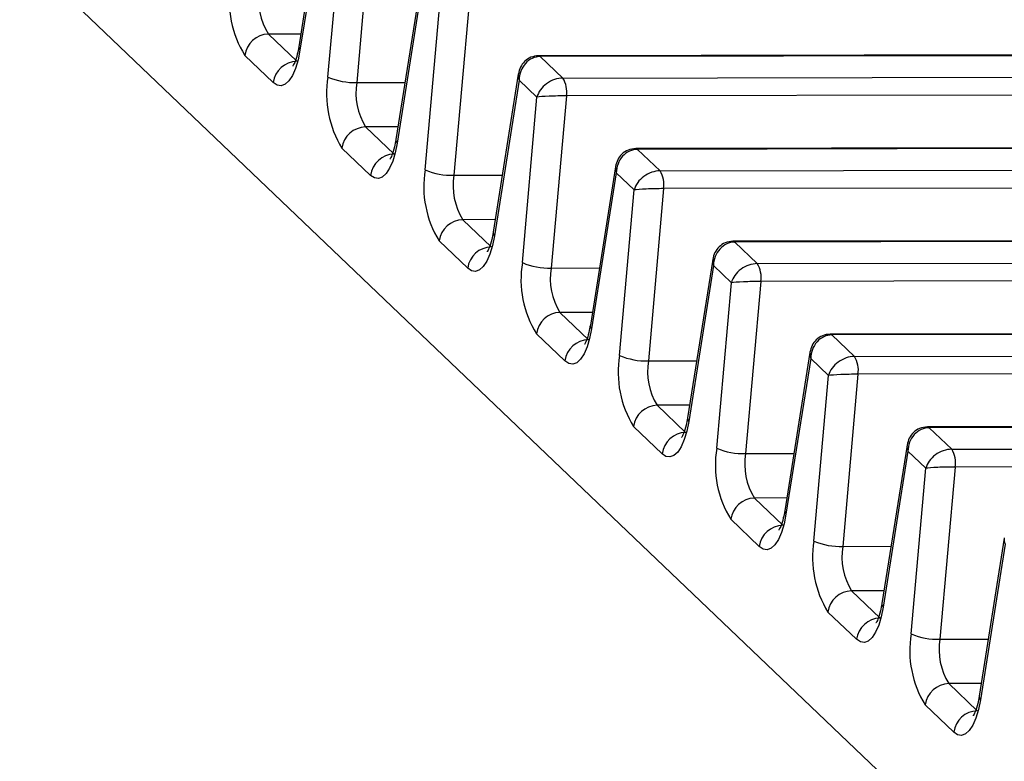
# Model space of a CAD drawing. Header units: millimetres. Extents: x 1573 to 1793, y 2179 to 2579.
# Tile 4 of 26: x 1611 to 1624, y 2277 to 2287. Entities that reach past the tile are written whole.
import ezdxf

# ---------------------------------------------------------------- set-up
doc = ezdxf.new("R2010")
doc.units = ezdxf.units.MM

msp = doc.modelspace()

# ---------------------------------------------------------------- linework, layer by layer
at = {"color": 7, "linetype": 'Continuous', "lineweight": 25}
for p, q in [((1631.2111769, 2268.2211995), (1608.1515512, 2290.2387558)), ((1614.8659469, 2288.5438651), (1614.5303164, 2286.4298232)), ((1614.8771829, 2288.4637529), (1614.5467255, 2286.3822949)), ((1615.5085439, 2288.2526593), (1615.3056421, 2285.9530076)), ((1614.9208454, 2286.0250816), (1615.1159023, 2288.2358212)), ((1616.164113, 2287.3043635), (1615.8284825, 2285.1903215)), ((1616.175349, 2287.2242512), (1615.8448916, 2285.1427932)), ((1616.2190115, 2284.7855799), (1616.4140684, 2286.9963195)), ((1616.80671, 2287.0131577), (1616.6038082, 2284.7135059)), ((1614.124454, 2286.5988051), (1614.5050884, 2286.2353717)), ((1724.8808121, 2286.4967284), (1617.733382, 2286.3096199)), ((1724.9043146, 2286.4858353), (1617.7568845, 2286.2987267)), ((1614.1904785, 2285.9512231), (1613.8098441, 2286.3146565)), ((1617.7568845, 2286.2987267), (1618.0580849, 2286.0111377)), ((1618.0580849, 2286.0111377), (1725.205515, 2286.1982462)), ((1617.4622791, 2286.0648618), (1617.1266486, 2283.9508198)), ((1617.4735151, 2285.9847495), (1617.1430577, 2283.9032915)), ((1617.7122345, 2285.7568178), (1617.4735151, 2285.9847495)), ((1725.2523062, 2285.9607645), (1618.1048761, 2285.773656)), ((1617.5171776, 2283.5460782), (1617.7122345, 2285.7568178)), ((1618.1048761, 2285.773656), (1617.9019743, 2283.4740042)), ((1615.4226201, 2285.3593034), (1615.8032545, 2284.99587)), ((1726.1789782, 2285.2572267), (1619.0315481, 2285.0701182)), ((1726.2024807, 2285.2463336), (1619.0550506, 2285.059225)), ((1615.4886445, 2284.7117214), (1615.1080102, 2285.0751548)), ((1619.0550506, 2285.059225), (1619.356251, 2284.771636)), ((1619.356251, 2284.771636), (1726.5036811, 2284.9587445)), ((1618.7604452, 2284.8253601), (1618.4248147, 2282.7113181)), ((1618.7716812, 2284.7452478), (1618.4412238, 2282.6637898)), ((1619.0104006, 2284.5173161), (1618.7716812, 2284.7452478)), ((1726.5504723, 2284.7212628), (1619.4030422, 2284.5341543)), ((1618.8153437, 2282.3065765), (1619.0104006, 2284.5173161)), ((1619.4030422, 2284.5341543), (1619.2001404, 2282.2345025)), ((1616.7207862, 2284.1198017), (1617.1014206, 2283.7563683)), ((1727.4771443, 2284.017725), (1620.3297142, 2283.8306165)), ((1727.5006468, 2284.0068319), (1620.3532167, 2283.8197233)), ((1616.7868106, 2283.4722197), (1616.4061763, 2283.8356531)), ((1620.3532167, 2283.8197233), (1620.6544171, 2283.5321343)), ((1620.6544171, 2283.5321343), (1727.8018472, 2283.7192428)), ((1620.0586113, 2283.5858584), (1619.7229808, 2281.4718164)), ((1620.0698473, 2283.5057461), (1619.7393899, 2281.4242881)), ((1620.3085667, 2283.2778144), (1620.0698473, 2283.5057461)), ((1727.8486384, 2283.4817611), (1620.7012083, 2283.2946526)), ((1620.1135098, 2281.0670748), (1620.3085667, 2283.2778144)), ((1620.7012083, 2283.2946526), (1620.4983065, 2280.9950008)), ((1618.0189523, 2282.8803), (1618.3995867, 2282.5168666)), ((1728.7753104, 2282.7782233), (1621.6278803, 2282.5911148)), ((1728.7988129, 2282.7673302), (1621.6513828, 2282.5802216)), ((1618.0849767, 2282.232718), (1617.7043424, 2282.5961514)), ((1621.6513828, 2282.5802216), (1621.9525832, 2282.2926326)), ((1621.9525832, 2282.2926326), (1729.1000133, 2282.4797411)), ((1621.3567774, 2282.3463567), (1621.0211469, 2280.2323147)), ((1621.3680134, 2282.2662444), (1621.037556, 2280.1847864)), ((1621.6067328, 2282.0383127), (1621.3680134, 2282.2662444)), ((1729.1468045, 2282.2422594), (1621.9993744, 2282.0551509)), ((1621.4116759, 2279.8275731), (1621.6067328, 2282.0383127)), ((1621.9993744, 2282.0551509), (1621.7964726, 2279.7554991)), ((1619.3171184, 2281.6407983), (1619.6977528, 2281.2773649)), ((1730.0734765, 2281.5387217), (1622.9260464, 2281.3516131)), ((1730.096979, 2281.5278285), (1622.9495489, 2281.34072)), ((1619.3831428, 2280.9932163), (1619.0025085, 2281.3566497)), ((1622.9495489, 2281.34072), (1623.2507493, 2281.0531309)), ((1623.2507493, 2281.0531309), (1730.3981794, 2281.2402394)), ((1622.6549435, 2281.106855), (1622.319313, 2278.9928131)), ((1622.6661795, 2281.0267427), (1622.3357221, 2278.9452847)), ((1622.9048989, 2280.798811), (1622.6661795, 2281.0267427)), ((1730.4449706, 2281.0027577), (1623.2975405, 2280.8156492)), ((1622.709842, 2278.5880714), (1622.9048989, 2280.798811)), ((1623.2975405, 2280.8156492), (1623.0946387, 2278.5159974)), ((1620.6152845, 2280.4012966), (1620.9959189, 2280.0378632)), ((1620.6813089, 2279.7537146), (1620.3006746, 2280.117148)), ((1623.9531096, 2279.8673533), (1623.6174791, 2277.7533114)), ((1623.9643456, 2279.787241), (1623.6338882, 2277.705783)), ((1621.9134506, 2279.1617949), (1622.294085, 2278.7983615)), ((1621.979475, 2278.514213), (1621.5988407, 2278.8776463)), ((1623.2116167, 2277.9222932), (1623.5922511, 2277.5588598)), ((1623.2776411, 2277.2747113), (1622.8970068, 2277.6381446))]:
    msp.add_line(p, q, dxfattribs=at)
at = {"color": 8, "linetype": 'Continuous', "lineweight": 25}
for p, q in [((1614.5572644, 2286.5995609), (1614.124454, 2286.5988051)), ((1615.3056421, 2285.9530076), (1615.949747, 2285.9541324)), ((1615.8554305, 2285.3600592), (1615.4226201, 2285.3593034)), ((1616.6038082, 2284.7135059), (1617.2479131, 2284.7146307)), ((1617.1535966, 2284.1205575), (1616.7207862, 2284.1198017)), ((1617.9019743, 2283.4740042), (1618.5460792, 2283.475129)), ((1618.4517627, 2282.8810558), (1618.0189523, 2282.8803)), ((1619.2001404, 2282.2345025), (1619.8442453, 2282.2356273)), ((1619.7499288, 2281.6415541), (1619.3171184, 2281.6407983)), ((1620.4983065, 2280.9950008), (1621.1424114, 2280.9961256)), ((1621.0480949, 2280.4020524), (1620.6152845, 2280.4012966)), ((1621.7964726, 2279.7554991), (1622.4405775, 2279.7566239)), ((1622.346261, 2279.1625507), (1621.9134506, 2279.1617949)), ((1623.0946387, 2278.5159974), (1623.7387436, 2278.5171222)), ((1623.6444271, 2277.923049), (1623.2116167, 2277.9222932))]:
    msp.add_line(p, q, dxfattribs=at)
at = {"color": 7, "linetype": 'Continuous', "lineweight": 25, "flags": 128}
for points in [[(1614.5467255, 2286.3822949), (1614.5208116, 2286.2531187), (1614.4867462, 2286.1395283), (1614.4456975, 2286.0454188), (1614.399073, 2285.9740172), (1614.3484715, 2285.9277719), (1614.2956281, 2285.9082686), (1614.2423549, 2285.916176), (1614.1904785, 2285.9512231)], [(1615.8448916, 2285.1427932), (1615.8189777, 2285.013617), (1615.7849123, 2284.9000266), (1615.7438636, 2284.8059171), (1615.6972391, 2284.7345155), (1615.6466376, 2284.6882702), (1615.5937942, 2284.6687669), (1615.540521, 2284.6766743), (1615.4886445, 2284.7117214)], [(1617.1430577, 2283.9032915), (1617.1171438, 2283.7741153), (1617.0830784, 2283.6605249), (1617.0420297, 2283.5664154), (1616.9954052, 2283.4950139), (1616.9448037, 2283.4487685), (1616.8919603, 2283.4292652), (1616.8386871, 2283.4371726), (1616.7868106, 2283.4722197)], [(1618.4412238, 2282.6637898), (1618.4153099, 2282.5346136), (1618.3812445, 2282.4210232), (1618.3401958, 2282.3269137), (1618.2935713, 2282.2555122), (1618.2429698, 2282.2092668), (1618.1901264, 2282.1897635), (1618.1368532, 2282.197671), (1618.0849767, 2282.232718)], [(1619.7393899, 2281.4242881), (1619.713476, 2281.2951119), (1619.6794106, 2281.1815215), (1619.6383619, 2281.0874121), (1619.5917374, 2281.0160105), (1619.5411359, 2280.9697651), (1619.4882925, 2280.9502618), (1619.4350193, 2280.9581693), (1619.3831428, 2280.9932163)], [(1621.037556, 2280.1847864), (1621.0116421, 2280.0556102), (1620.9775767, 2279.9420198), (1620.936528, 2279.8479104), (1620.8899035, 2279.7765088), (1620.839302, 2279.7302634), (1620.7864586, 2279.7107601), (1620.7331854, 2279.7186676), (1620.6813089, 2279.7537146)], [(1622.3357221, 2278.9452847), (1622.3098082, 2278.8161085), (1622.2757428, 2278.7025181), (1622.2346941, 2278.6084087), (1622.1880696, 2278.5370071), (1622.1374681, 2278.4907617), (1622.0846247, 2278.4712584), (1622.0313515, 2278.4791659), (1621.979475, 2278.514213)], [(1623.6338882, 2277.705783), (1623.6079743, 2277.5766068), (1623.5739089, 2277.4630164), (1623.5328602, 2277.368907), (1623.4862357, 2277.2975054), (1623.4356342, 2277.25126), (1623.3827908, 2277.2317567), (1623.3295176, 2277.2396642), (1623.2776411, 2277.2747113)]]:
    msp.add_lwpolyline(points, dxfattribs=at)
at = {"color": 8, "linetype": 'Continuous', "lineweight": 25, "flags": 128}
for points in [[(1617.7333849, 2286.3096199), (1617.7439154, 2286.3074885), (1617.7568845, 2286.2987267)], [(1619.031551, 2285.0701182), (1619.0420815, 2285.0679868), (1619.0550506, 2285.059225)], [(1620.3297171, 2283.8306165), (1620.3402476, 2283.8284851), (1620.3532167, 2283.8197233)], [(1621.6278832, 2282.5911148), (1621.6384137, 2282.5889834), (1621.6513828, 2282.5802216)], [(1622.9260493, 2281.3516131), (1622.9365798, 2281.3494817), (1622.9495489, 2281.34072)]]:
    msp.add_lwpolyline(points, dxfattribs=at)
at = {"color": 7, "linetype": 'Continuous', "lineweight": 25}
for centre, radius, start, end in [((1614.9720102, 2287.037041), 1.368382, 170.42807258, 211.86444662), ((1614.8508078, 2287.0502954), 0.8552388, 170.42807258, 211.86444662), ((1614.134036, 2286.2719532), 0.3269922, 91.67919428, 172.4960743), ((1614.5146703, 2285.9085199), 0.3269922, 91.67919428, 172.4960743), ((1616.2701763, 2285.7975393), 1.368382, 170.42807258, 211.86444662), ((1615.2666567, 2286.8081028), 0.8559834, 246.17196396, 272.6104171), ((1617.7675434, 2285.8305415), 0.3420955, 350.42807258, 31.86444662), ((1616.1489739, 2285.8107937), 0.8552388, 170.42807258, 211.86444662), ((1615.4322021, 2285.0324516), 0.3269922, 91.67919428, 172.4960743), ((1615.8128364, 2284.6690182), 0.3269922, 91.67919428, 172.4960743), ((1617.5683424, 2284.5580376), 1.368382, 170.42807258, 211.86444662), ((1616.5648228, 2285.5686011), 0.8559834, 246.17196396, 272.6104171), ((1617.44714, 2284.571292), 0.8552388, 170.42807258, 211.86444662), ((1619.0657095, 2284.5910398), 0.3420955, 350.42807258, 31.86444662), ((1616.7303682, 2283.7929499), 0.3269922, 91.67919428, 172.4960743), ((1617.1110025, 2283.4295165), 0.3269922, 91.67919428, 172.4960743), ((1618.8665085, 2283.3185359), 1.368382, 170.42807258, 211.86444662), ((1617.8629889, 2284.3290994), 0.8559834, 246.17196396, 272.6104171), ((1620.3638756, 2283.3515381), 0.3420955, 350.42807258, 31.86444662), ((1618.7453061, 2283.3317903), 0.8552388, 170.42807258, 211.86444662), ((1618.0285343, 2282.5534482), 0.3269922, 91.67919428, 172.4960743), ((1618.4091686, 2282.1900148), 0.3269922, 91.67919428, 172.4960743), ((1620.1646746, 2282.0790342), 1.368382, 170.42807258, 211.86444662), ((1619.161155, 2283.0895977), 0.8559834, 246.17196396, 272.6104171), ((1620.0434722, 2282.0922886), 0.8552388, 170.42807258, 211.86444662), ((1621.6620417, 2282.1120364), 0.3420955, 350.42807258, 31.86444662), ((1619.3267004, 2281.3139465), 0.3269922, 91.67919428, 172.4960743), ((1619.7073347, 2280.9505131), 0.3269922, 91.67919428, 172.4960743), ((1621.4628407, 2280.8395325), 1.368382, 170.42807258, 211.86444662), ((1620.4593211, 2281.850096), 0.8559834, 246.17196396, 272.6104171), ((1622.9602078, 2280.8725347), 0.3420955, 350.42807258, 31.86444662), ((1621.3416383, 2280.8527869), 0.8552388, 170.42807258, 211.86444662), ((1620.6248665, 2280.0744448), 0.3269922, 91.67919428, 172.4960743), ((1621.0055008, 2279.7110114), 0.3269922, 91.67919428, 172.4960743), ((1622.7610068, 2279.6000308), 1.368382, 170.42807258, 211.86444662), ((1621.7574872, 2280.6105943), 0.8559834, 246.17196396, 272.6104171), ((1622.6398044, 2279.6132852), 0.8552388, 170.42807258, 211.86444662), ((1621.9230326, 2278.8349431), 0.3269922, 91.67919428, 172.4960743), ((1622.3036669, 2278.4715097), 0.3269922, 91.67919428, 172.4960743), ((1624.0591729, 2278.3605292), 1.368382, 170.42807258, 211.86444662), ((1623.0556533, 2279.3710926), 0.8559834, 246.17196396, 272.6104171), ((1623.9379705, 2278.3737835), 0.8552388, 170.42807258, 211.86444662), ((1623.2211987, 2277.5954414), 0.3269922, 91.67919428, 172.4960743), ((1623.601833, 2277.232008), 0.3269922, 91.67919428, 172.4960743)]:
    msp.add_arc(centre, radius, start, end, dxfattribs=at)
at = {"color": 8, "linetype": 'Continuous', "lineweight": 25}
for centre in [(1614.5872485, 2286.4228822), (1615.8854146, 2285.1833805), (1617.1835807, 2283.9438788), (1618.4817468, 2282.7043771), (1619.7799129, 2281.4648754), (1621.078079, 2280.2253737), (1622.3762451, 2278.985872), (1623.6744112, 2277.7463703)]:
    msp.add_arc(centre, 0.0573536, 173.04890773, 225.04543143, dxfattribs=at)
at = {"color": 7, "linetype": 'Continuous', "lineweight": 25}
for centre, major_axis, ratio, start_param, end_param in [((1617.7533951, 2285.9852382), (0.0192553, 0.3130179), 0.8920854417, 0.0563807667, 1.6271770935), ((1617.9921146, 2285.7573065), (0.2615909, 0.1559467), 0.7656137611, 0.9111337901, 2.4819301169), ((1617.9921146, 2285.7573065), (0.3017415, 0.0065794), 0.0496289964, 1.1867170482, 2.757513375), ((1619.0515612, 2284.7457365), (0.0192553, 0.3130179), 0.8920854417, 0.0563807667, 1.6271770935), ((1619.2902807, 2284.5178048), (0.2615909, 0.1559467), 0.7656137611, 0.9111337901, 2.4819301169), ((1619.2902807, 2284.5178048), (0.3017415, 0.0065794), 0.0496289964, 1.1867170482, 2.757513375), ((1620.3497273, 2283.5062348), (0.0192553, 0.3130179), 0.8920854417, 0.0563807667, 1.6271770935), ((1620.5884468, 2283.2783032), (0.2615909, 0.1559467), 0.7656137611, 0.9111337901, 2.4819301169), ((1620.5884468, 2283.2783032), (0.3017415, 0.0065794), 0.0496289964, 1.1867170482, 2.757513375), ((1621.6478934, 2282.2667331), (0.0192553, 0.3130179), 0.8920854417, 0.0563807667, 1.6271770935), ((1621.8866129, 2282.0388015), (0.2615909, 0.1559467), 0.7656137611, 0.9111337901, 2.4819301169), ((1621.8866129, 2282.0388015), (0.3017415, 0.0065794), 0.0496289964, 1.1867170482, 2.757513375), ((1622.9460595, 2281.0272315), (0.0192553, 0.3130179), 0.8920854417, 0.0563807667, 1.6271770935), ((1623.184779, 2280.7992998), (0.2615909, 0.1559467), 0.7656137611, 0.9111337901, 2.4819301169), ((1623.184779, 2280.7992998), (0.3017415, 0.0065794), 0.0496289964, 1.1867170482, 2.757513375)]:
    msp.add_ellipse(centre, major_axis=major_axis, ratio=ratio, start_param=start_param, end_param=end_param, dxfattribs=at)
at = {"color": 8, "linetype": 'Continuous', "lineweight": 25}
for centre in [(1617.7533951, 2285.9852382), (1619.0515612, 2284.7457365), (1620.3497273, 2283.5062348), (1621.6478934, 2282.2667331), (1622.9460595, 2281.0272315), (1624.2442256, 2279.7877298)]:
    msp.add_ellipse(centre, major_axis=(0.2857473, -0.1008361), ratio=0.6275242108, start_param=3.246901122, end_param=3.6562406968, dxfattribs=at)
at = {"color": 7, "linetype": 'Continuous', "lineweight": 25}
for points, knots in [([(1614.5303164, 2286.4298232), (1614.5242096, 2286.3963598), (1614.5090884, 2286.313501), (1614.4794377, 2286.2207297), (1614.4504445, 2286.1687351), (1614.4506746, 2286.1692968), (1614.4507563, 2286.1694963)], [0, 0, 0, 0, 0.2325934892, 0.5759257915, 0.8493659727, 1, 1, 1, 1]), ([(1617.733382, 2286.3096199), (1617.6980679, 2286.3054993), (1617.6292184, 2286.2974657), (1617.5450612, 2286.2385385), (1617.4861087, 2286.1601833), (1617.4708804, 2286.0987777), (1617.4632099, 2286.0678474)], [0, 0, 0, 0, 0.2655351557, 0.5176949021, 0.7570605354, 1, 1, 1, 1]), ([(1615.8284825, 2285.1903215), (1615.8223757, 2285.1568581), (1615.8072545, 2285.0739993), (1615.7776038, 2284.981228), (1615.7486106, 2284.9292334), (1615.7488407, 2284.9297951), (1615.7489224, 2284.9299946)], [0, 0, 0, 0, 0.2325934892, 0.5759257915, 0.8493659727, 1, 1, 1, 1]), ([(1619.0315481, 2285.0701182), (1618.996234, 2285.0659976), (1618.9273845, 2285.057964), (1618.8432273, 2284.9990368), (1618.7842748, 2284.9206816), (1618.7690465, 2284.859276), (1618.761376, 2284.8283457)], [0, 0, 0, 0, 0.2655351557, 0.5176949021, 0.7570605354, 1, 1, 1, 1]), ([(1617.1266486, 2283.9508198), (1617.1205418, 2283.9173564), (1617.1054206, 2283.8344976), (1617.0757699, 2283.7417263), (1617.0467767, 2283.6897317), (1617.0470068, 2283.6902934), (1617.0470885, 2283.6904929)], [0, 0, 0, 0, 0.2325934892, 0.5759257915, 0.8493659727, 1, 1, 1, 1]), ([(1620.3297142, 2283.8306165), (1620.2944001, 2283.8264959), (1620.2255506, 2283.8184623), (1620.1413934, 2283.7595351), (1620.0824409, 2283.6811799), (1620.0672126, 2283.6197743), (1620.0595421, 2283.588844)], [0, 0, 0, 0, 0.2655351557, 0.5176949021, 0.7570605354, 1, 1, 1, 1]), ([(1618.4248147, 2282.7113181), (1618.4187079, 2282.6778547), (1618.4035867, 2282.5949959), (1618.373936, 2282.5022246), (1618.3449428, 2282.45023), (1618.3451729, 2282.4507917), (1618.3452546, 2282.4509912)], [0, 0, 0, 0, 0.2325934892, 0.5759257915, 0.8493659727, 1, 1, 1, 1]), ([(1621.6278803, 2282.5911148), (1621.5925662, 2282.5869942), (1621.5237167, 2282.5789606), (1621.4395595, 2282.5200334), (1621.380607, 2282.4416782), (1621.3653787, 2282.3802726), (1621.3577082, 2282.3493423)], [0, 0, 0, 0, 0.2655351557, 0.5176949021, 0.7570605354, 1, 1, 1, 1]), ([(1619.7229808, 2281.4718164), (1619.716874, 2281.438353), (1619.7017528, 2281.3554942), (1619.6721021, 2281.2627229), (1619.6431089, 2281.2107283), (1619.643339, 2281.21129), (1619.6434207, 2281.2114895)], [0, 0, 0, 0, 0.2325934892, 0.5759257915, 0.8493659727, 1, 1, 1, 1]), ([(1622.9260464, 2281.3516131), (1622.8907323, 2281.3474925), (1622.8218828, 2281.3394589), (1622.7377256, 2281.2805317), (1622.6787731, 2281.2021765), (1622.6635448, 2281.1407709), (1622.6558743, 2281.1098406)], [0, 0, 0, 0, 0.2655351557, 0.5176949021, 0.7570605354, 1, 1, 1, 1]), ([(1621.0211469, 2280.2323147), (1621.0150401, 2280.1988514), (1620.9999189, 2280.1159925), (1620.9702682, 2280.0232212), (1620.941275, 2279.9712266), (1620.9415051, 2279.9717883), (1620.9415868, 2279.9719878)], [0, 0, 0, 0, 0.2325934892, 0.5759257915, 0.8493659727, 1, 1, 1, 1]), ([(1622.319313, 2278.9928131), (1622.3132062, 2278.9593497), (1622.298085, 2278.8764908), (1622.2684343, 2278.7837195), (1622.2394411, 2278.7317249), (1622.2396712, 2278.7322866), (1622.2397529, 2278.7324861)], [0, 0, 0, 0, 0.2325934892, 0.5759257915, 0.8493659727, 1, 1, 1, 1]), ([(1623.6174791, 2277.7533114), (1623.6113723, 2277.719848), (1623.5962511, 2277.6369891), (1623.5666004, 2277.5442178), (1623.5376072, 2277.4922232), (1623.5378373, 2277.4927849), (1623.537919, 2277.4929844)], [0, 0, 0, 0, 0.2325934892, 0.5759257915, 0.8493659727, 1, 1, 1, 1])]:
    msp.add_open_spline(points, degree=3, knots=knots, dxfattribs=at)

doc.saveas('drawing.dxf')
